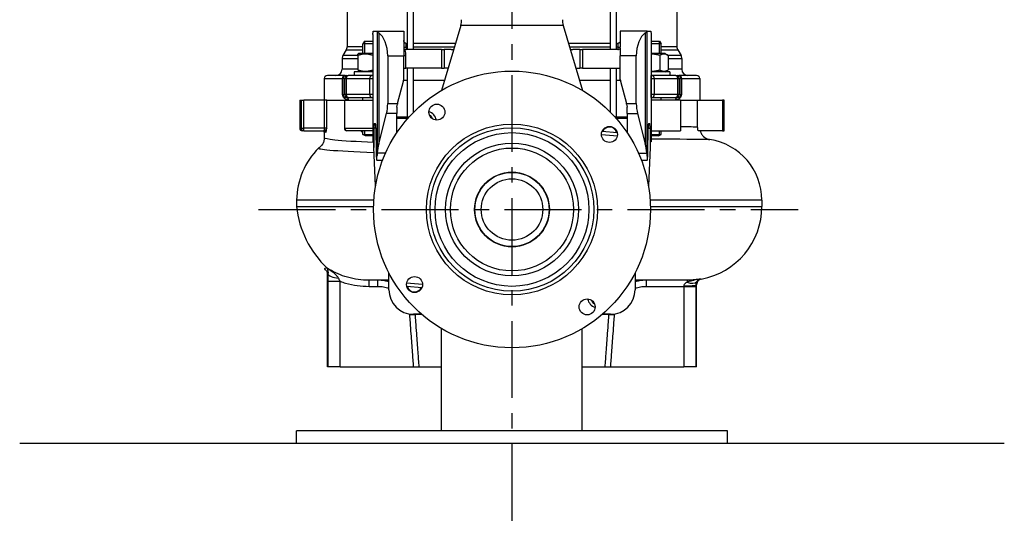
# Model space of a CAD drawing. Header units: millimetres. Extents: x 0 to 5940, y 0 to 4200.
# Tile 28 of 54: x 714 to 1514, y 2038 to 2456. Entities that reach past the tile are written whole.
import ezdxf

# ---------------------------------------------------------------- set-up
doc = ezdxf.new("R2010")
doc.units = ezdxf.units.MM
doc.header["$LTSCALE"] = 50
doc.linetypes.add('MITTE', pattern=[2, 1.25, -0.25, 0.25, -0.25])
for name, color, linetype in [('02-LINIE-035', 2, 'CONTINUOUS'), ('03-LINIE-050', 3, 'CONTINUOUS'), ('05-ACHSE', 1, 'MITTE')]:
    doc.layers.add(name, color=color, linetype=linetype)

msp = doc.modelspace()

# ---------------------------------------------------------------- linework, layer by layer
at = {"layer": '02-LINIE-035'}
for p, q in [((1028.82, 2431.76), (1028.82, 3036.11)), ((1033.82, 2431.76), (1033.82, 3035.1)), ((1193.82, 2433.76), (1193.82, 3002.66)), ((1198.82, 2431.76), (1198.82, 3001.64)), ((979.82, 2523.36), (979.82, 2434.03)), ((1247.82, 2523.36), (1247.82, 2434.03)), ((1033.82, 2431.76), (1033.82, 2488.26)), ((1193.82, 2431.76), (1193.82, 2488.26)), ((1072.29, 2451.5), (1056.41, 2398.51)), ((1155.36, 2451.5), (1072.29, 2451.5)), ((1155.36, 2451.5), (1171.24, 2398.51)), ((1000.82, 2444.08), (1000.82, 2359.28)), ((1000.95, 2446.76), (1004.07, 2446.76)), ((1004.07, 2446.76), (1025.82, 2446.76)), ((1004.17, 2446.58), (1004.17, 2345.57)), ((1005.5, 2445.38), (1005.5, 2355.26)), ((1025.82, 2446.76), (1025.82, 2433.76)), ((1201.82, 2446.76), (1201.82, 2433.76)), ((1223.58, 2446.76), (1201.82, 2446.76)), ((1222.15, 2445.38), (1222.15, 2355.26)), ((1223.48, 2446.58), (1223.48, 2345.57)), ((1223.58, 2446.76), (1226.7, 2446.76)), ((1226.82, 2444.08), (1226.82, 2359.28)), ((992.69, 2434.03), (979.82, 2434.03)), ((993.92, 2438.56), (992.69, 2436.56)), ((1000.82, 2436.56), (992.69, 2436.56)), ((992.69, 2428.56), (992.69, 2436.56)), ((993.89, 2438.53), (993.89, 2428.56)), ((993.92, 2438.56), (1000.82, 2438.56)), ((1025.82, 2433.76), (1027.82, 2433.76)), ((1025.82, 2433.01), (1025.82, 2431.76)), ((1027.82, 2433.76), (1027.82, 2436.81)), ((1028.82, 2433.76), (1027.82, 2433.76)), ((1027.82, 2433.76), (1027.82, 2431.76)), ((1028.82, 2436.76), (1028.32, 2436.76)), ((1067.88, 2436.76), (1033.82, 2436.76)), ((1066.98, 2433.76), (1033.82, 2433.76)), ((1193.82, 2436.76), (1159.77, 2436.76)), ((1193.82, 2433.76), (1160.67, 2433.76)), ((1199.32, 2436.76), (1198.82, 2436.76)), ((1199.82, 2433.76), (1198.82, 2433.76)), ((1199.82, 2436.81), (1199.82, 2433.76)), ((1199.82, 2433.76), (1201.82, 2433.76)), ((1199.82, 2433.76), (1199.82, 2431.76)), ((1201.82, 2433.01), (1201.82, 2426.76)), ((1226.82, 2438.56), (1233.73, 2438.56)), ((1234.96, 2436.56), (1226.82, 2436.56)), ((1233.73, 2438.56), (1234.96, 2436.56)), ((1233.76, 2428.56), (1233.76, 2438.53)), ((1234.96, 2428.56), (1234.96, 2436.56)), ((1247.82, 2434.03), (1234.96, 2434.03)), ((975.82, 2424.42), (988.69, 2424.42)), ((975.82, 2424.42), (975.82, 2415.76)), ((979.15, 2431.53), (976.49, 2426.92)), ((988.69, 2426.92), (976.49, 2426.92)), ((979.15, 2431.53), (992.69, 2431.53)), ((989.44, 2428.56), (988.69, 2428.13)), ((988.69, 2427.06), (988.69, 2428.13)), ((988.69, 2427.06), (988.69, 2415.27)), ((1000.82, 2428.56), (989.44, 2428.56)), ((1000.69, 2427.06), (1000.69, 2415.27)), ((1012.82, 2426.76), (1012.82, 2388.01)), ((1012.82, 2426.76), (1025.82, 2426.76)), ((1027.02, 2431.76), (1025.82, 2431.76)), ((1025.82, 2431.76), (1025.82, 2426.76)), ((1025.82, 2416.76), (1025.82, 2426.76)), ((1027.5, 2426.76), (1025.82, 2426.76)), ((1027.5, 2416.76), (1027.5, 2426.76)), ((1056.46, 2431.76), (1027.82, 2431.76)), ((1056.46, 2431.76), (1058.82, 2431.76)), ((1056.46, 2431.76), (1056.46, 2416.76)), ((1064.49, 2431.76), (1058.82, 2431.76)), ((1058.82, 2431.76), (1058.82, 2416.76)), ((1168.82, 2431.76), (1163.16, 2431.76)), ((1168.82, 2431.76), (1171.19, 2431.76)), ((1168.82, 2431.76), (1168.82, 2416.76)), ((1199.82, 2431.76), (1171.19, 2431.76)), ((1171.19, 2431.76), (1171.19, 2416.76)), ((1201.82, 2407.42), (1201.82, 2426.76)), ((1214.82, 2426.76), (1201.82, 2426.76)), ((1214.82, 2388.01), (1214.82, 2426.76)), ((1238.21, 2428.56), (1226.82, 2428.56)), ((1233.89, 2427.06), (1233.89, 2415.27)), ((1234.96, 2431.53), (1248.49, 2431.53)), ((1238.21, 2428.56), (1240.82, 2427.06)), ((1240.82, 2427.06), (1240.82, 2415.27)), ((1251.15, 2426.92), (1240.82, 2426.92)), ((1240.82, 2424.42), (1251.82, 2424.42)), ((1248.49, 2431.53), (1251.15, 2426.92)), ((1251.82, 2424.42), (1251.82, 2415.76)), ((1025.82, 2407.42), (1025.82, 2416.76)), ((1025.82, 2416.76), (1027.5, 2416.76)), ((1056.46, 2416.76), (1027.5, 2416.76)), ((1028.82, 2375.46), (1028.82, 2416.76)), ((1033.82, 2380.86), (1033.82, 2416.76)), ((1056.46, 2416.76), (1058.82, 2416.76)), ((1061.88, 2416.76), (1058.82, 2416.76)), ((1165.77, 2416.76), (1168.82, 2416.76)), ((1171.19, 2416.76), (1168.82, 2416.76)), ((1171.19, 2416.76), (1201.82, 2416.76)), ((1193.82, 2380.86), (1193.82, 2416.76)), ((1198.82, 2375.46), (1198.82, 2416.76)), ((961.32, 2408.26), (976.03, 2408.26)), ((961.32, 2408.26), (961.32, 2390.76)), ((978.29, 2410.76), (963.82, 2410.76)), ((988.69, 2415.76), (975.82, 2415.76)), ((976.03, 2395.26), (976.03, 2408.26)), ((976.51, 2408.26), (976.03, 2408.26)), ((976.51, 2408.26), (976.51, 2395.26)), ((978.11, 2408.26), (976.51, 2408.26)), ((978.11, 2395.26), (978.11, 2408.26)), ((978.11, 2408.26), (979.07, 2408.26)), ((978.29, 2410.76), (979.01, 2410.76)), ((979.01, 2410.76), (980.61, 2410.76)), ((979.07, 2408.26), (979.07, 2395.26)), ((979.07, 2408.26), (998.3, 2408.26)), ((980.97, 2410.76), (980.61, 2410.76)), ((999.92, 2410.76), (980.97, 2410.76)), ((1000.82, 2413.76), (985.69, 2413.76)), ((985.69, 2413.76), (985.69, 2410.76)), ((989.44, 2413.76), (988.69, 2414.19)), ((998.3, 2395.26), (998.3, 2408.26)), ((998.3, 2408.26), (1000.76, 2408.26)), ((1000.82, 2410.76), (999.92, 2410.76)), ((1000.76, 2408.26), (1000.76, 2395.26)), ((1000.82, 2408.26), (1000.76, 2408.26)), ((1241.96, 2413.76), (1226.82, 2413.76)), ((1227.73, 2410.76), (1226.82, 2410.76)), ((1226.89, 2408.26), (1226.82, 2408.26)), ((1226.89, 2395.26), (1226.89, 2408.26)), ((1226.89, 2408.26), (1229.35, 2408.26)), ((1246.68, 2410.76), (1227.73, 2410.76)), ((1229.35, 2408.26), (1229.35, 2395.26)), ((1229.35, 2408.26), (1248.58, 2408.26)), ((1238.21, 2413.76), (1240.82, 2415.27)), ((1251.82, 2415.76), (1240.82, 2415.76)), ((1241.96, 2413.76), (1241.96, 2410.76)), ((1247.04, 2410.76), (1246.68, 2410.76)), ((1247.04, 2410.76), (1248.64, 2410.76)), ((1248.58, 2395.26), (1248.58, 2408.26)), ((1248.58, 2408.26), (1249.54, 2408.26)), ((1248.64, 2410.76), (1249.36, 2410.76)), ((1263.82, 2410.76), (1249.36, 2410.76)), ((1249.54, 2408.26), (1249.54, 2395.26)), ((1251.14, 2408.26), (1249.54, 2408.26)), ((1251.14, 2395.26), (1251.14, 2408.26)), ((1251.62, 2408.26), (1251.14, 2408.26)), ((1251.62, 2408.26), (1266.32, 2408.26)), ((1251.62, 2408.26), (1251.62, 2395.26)), ((1266.32, 2408.26), (1266.32, 2390.76)), ((1020.8, 2388.01), (1025.65, 2406.13)), ((1028.82, 2406.76), (1025.78, 2406.76)), ((1058.88, 2406.76), (1033.82, 2406.76)), ((1193.82, 2406.76), (1168.77, 2406.76)), ((1201.87, 2406.76), (1198.82, 2406.76)), ((1202, 2406.13), (1206.85, 2388.01)), ((976.03, 2395.26), (976.51, 2395.26)), ((976.51, 2395.26), (978.11, 2395.26)), ((979.07, 2395.26), (978.11, 2395.26)), ((998.3, 2395.26), (979.07, 2395.26)), ((980.61, 2392.76), (979.31, 2392.76)), ((980.61, 2392.76), (980.97, 2392.76)), ((980.97, 2392.76), (999.92, 2392.76)), ((992.69, 2390.76), (992.69, 2392.76)), ((1000.76, 2395.26), (998.3, 2395.26)), ((999.92, 2392.76), (1000.82, 2392.76)), ((1000.76, 2395.26), (1000.82, 2395.26)), ((1226.82, 2395.26), (1226.89, 2395.26)), ((1226.82, 2392.76), (1227.73, 2392.76)), ((1229.35, 2395.26), (1226.89, 2395.26)), ((1227.73, 2392.76), (1246.68, 2392.76)), ((1248.58, 2395.26), (1229.35, 2395.26)), ((1234.96, 2390.76), (1234.96, 2392.76)), ((1246.68, 2392.76), (1247.04, 2392.76)), ((1248.33, 2392.76), (1247.04, 2392.76)), ((1249.54, 2395.26), (1248.58, 2395.26)), ((1249.54, 2395.26), (1251.14, 2395.26)), ((1251.14, 2395.26), (1251.62, 2395.26)), ((941.32, 2390.76), (942.58, 2390.76)), ((941.32, 2390.76), (941.32, 2367.76)), ((942.58, 2390.76), (944.56, 2390.76)), ((942.58, 2390.76), (942.58, 2367.76)), ((944.56, 2367.76), (944.56, 2390.76)), ((961.28, 2390.76), (944.56, 2390.76)), ((963.25, 2390.76), (961.28, 2390.76)), ((961.28, 2390.76), (961.28, 2367.76)), ((963.25, 2390.76), (977.64, 2390.76)), ((963.25, 2367.76), (963.25, 2390.76)), ((963.25, 2390.76), (977.64, 2390.76)), ((977.64, 2390.76), (978.07, 2390.76)), ((977.64, 2390.76), (977.64, 2367.76)), ((978.07, 2367.76), (978.07, 2390.76)), ((978.07, 2390.76), (1000.82, 2390.76)), ((1012.82, 2388.01), (1020.8, 2388.01)), ((1020.32, 2384.92), (1020.32, 2379.88)), ((1020.8, 2388.01), (1020.67, 2387.51)), ((1206.85, 2388.01), (1214.82, 2388.01)), ((1206.98, 2387.51), (1206.85, 2388.01)), ((1207.32, 2379.88), (1207.32, 2384.92)), ((1250.67, 2390.76), (1226.82, 2390.76)), ((1250.67, 2390.76), (1250.67, 2365.76)), ((1250.67, 2390.76), (1264.66, 2390.76)), ((1250.67, 2390.76), (1264.66, 2390.76)), ((1264.66, 2390.76), (1284.85, 2390.76)), ((1264.66, 2368.69), (1264.66, 2390.76)), ((1284.85, 2390.76), (1284.85, 2365.76)), ((1286.32, 2390.76), (1284.85, 2390.76)), ((1286.32, 2365.76), (1286.32, 2390.76)), ((1005.5, 2355.26), (1011.83, 2379.88)), ((1020.32, 2379.88), (1011.83, 2379.88)), ((1020.32, 2364.32), (1020.32, 2379.88)), ((1028.82, 2376.76), (1020.32, 2376.76)), ((1207.32, 2376.76), (1198.82, 2376.76)), ((1207.32, 2379.88), (1215.82, 2379.88)), ((1207.32, 2379.88), (1207.32, 2364.32)), ((1215.82, 2379.88), (1222.15, 2355.26)), ((1001.8, 2371.76), (1002.96, 2371.76)), ((1003.15, 2368.3), (1003.49, 2347.54)), ((1028.82, 2375.67), (1020.32, 2375.67)), ((1049.48, 2375.39), (1049.47, 2375.35)), ((1207.32, 2375.67), (1198.82, 2375.67)), ((1224.16, 2347.54), (1224.49, 2368.3)), ((1224.68, 2371.76), (1225.85, 2371.76)), ((941.32, 2367.76), (942.58, 2367.76)), ((942.58, 2367.76), (944.56, 2367.76)), ((944.56, 2365.76), (943.32, 2365.76)), ((944.56, 2365.76), (944.56, 2367.76)), ((961.28, 2367.76), (944.56, 2367.76)), ((944.56, 2365.76), (961.28, 2365.76)), ((961.28, 2367.76), (961.28, 2365.76)), ((963.25, 2367.76), (961.28, 2367.76)), ((961.28, 2365.76), (961.7, 2365.76)), ((961.32, 2364.76), (961.32, 2360.04)), ((962.69, 2364.76), (961.32, 2364.76)), ((977.64, 2367.76), (978.07, 2367.76)), ((978.07, 2367.76), (1000.82, 2367.76)), ((1000.82, 2365.76), (979.64, 2365.76)), ((992.69, 2364.76), (992.54, 2364.76)), ((992.69, 2362.79), (992.69, 2365.76)), ((992.69, 2362.79), (1000.82, 2362.79)), ((994.69, 2361.56), (992.69, 2362.79)), ((993.89, 2365.76), (993.89, 2362.05)), ((1000.82, 2361.56), (994.69, 2361.56)), ((1003.16, 2367.76), (1001.66, 2367.76)), ((1001.66, 2367.76), (1001.66, 2352.21)), ((1186.52, 2362.76), (1199.41, 2361.64)), ((1199.38, 2364.15), (1186.98, 2365.23)), ((1224.49, 2367.76), (1225.99, 2367.76)), ((1225.99, 2367.76), (1225.99, 2352.21)), ((1226.82, 2365.76), (1250.67, 2365.76)), ((1226.82, 2362.79), (1234.96, 2362.79)), ((1232.96, 2361.56), (1226.82, 2361.56)), ((1232.96, 2361.56), (1234.96, 2362.79)), ((1233.76, 2362.05), (1233.76, 2365.76)), ((1234.96, 2362.79), (1234.96, 2365.76)), ((1284.85, 2365.76), (1265.1, 2365.76)), ((1284.85, 2365.76), (1286.32, 2365.76)), ((1000.82, 2359.28), (1000.82, 2356.78)), ((1001.47, 2356.76), (1000.86, 2356.76)), ((1001.66, 2352.21), (1001.47, 2356.76)), ((1003, 2321.08), (1001.66, 2352.21)), ((1225.99, 2352.21), (1224.65, 2321.08)), ((1226.18, 2356.76), (1225.99, 2352.21)), ((1226.79, 2356.76), (1226.18, 2356.76)), ((1226.82, 2359.28), (1226.82, 2356.78)), ((1011.13, 2347.69), (1004.29, 2347.69)), ((1216.52, 2347.69), (1223.36, 2347.69)), ((1003.89, 2341.76), (1003.81, 2341.76)), ((1003.89, 2341.76), (1008.68, 2341.76)), ((1218.97, 2341.76), (1223.76, 2341.76)), ((1223.84, 2341.76), (1223.76, 2341.76)), ((1001.57, 2309.26), (938.82, 2309.26)), ((938.82, 2309.26), (938.82, 2304.26)), ((938.82, 2304.26), (1001.35, 2304.26)), ((1316.86, 2309.26), (1226.07, 2309.26)), ((1226.3, 2304.26), (1316.86, 2304.26)), ((1316.86, 2309.26), (1316.86, 2304.26)), ((963.82, 2173.76), (963.82, 2249.15)), ((1013.82, 2236.56), (1013.82, 2250.22)), ((1213.82, 2250.22), (1213.82, 2236.56)), ((964.21, 2243.38), (974.18, 2243.38)), ((964.21, 2243.38), (964.21, 2173.76)), ((974.18, 2173.76), (974.18, 2243.38)), ((1013.82, 2244.26), (997.71, 2244.26)), ((997.71, 2239.26), (997.71, 2244.26)), ((1004.75, 2239.26), (1004.75, 2244.26)), ((1041.13, 2240.76), (1028.24, 2241.89)), ((1256.09, 2244.26), (1213.82, 2244.26)), ((1222.9, 2244.26), (1222.9, 2239.26)), ((1256.09, 2244.26), (1256.09, 2242.56)), ((1263.82, 2173.76), (1263.82, 2240.44)), ((997.71, 2239.26), (1004.75, 2239.26)), ((1028.27, 2239.38), (1040.67, 2238.29)), ((1039.01, 2238.44), (1040.62, 2238.15)), ((1222.9, 2239.26), (1253.47, 2239.26)), ((1253.47, 2239.26), (1263.44, 2239.26)), ((1253.47, 2239.26), (1253.47, 2173.76)), ((1263.44, 2173.76), (1263.44, 2239.26)), ((1030.53, 2216.01), (1035.31, 2216.35)), ((1040.36, 2216.56), (1033.82, 2216.56)), ((1040.6, 2216.35), (1035.31, 2216.35)), ((1192.34, 2216.35), (1187.05, 2216.35)), ((1193.82, 2216.56), (1187.29, 2216.56)), ((1192.34, 2216.35), (1197.12, 2216.01)), ((1056.67, 2121.76), (1056.67, 2204.86)), ((1170.97, 2121.76), (1170.97, 2204.86)), ((964.21, 2173.76), (963.82, 2173.76)), ((974.18, 2173.76), (964.21, 2173.76)), ((974.18, 2173.76), (1033.62, 2173.76)), ((1033.62, 2173.76), (1038.41, 2173.76)), ((1038.41, 2173.76), (1056.67, 2173.76)), ((1170.97, 2173.76), (1189.24, 2173.76)), ((1189.24, 2173.76), (1194.03, 2173.76)), ((1194.03, 2173.76), (1253.47, 2173.76)), ((1263.44, 2173.76), (1253.47, 2173.76)), ((1263.82, 2173.76), (1263.44, 2173.76)), ((938.82, 2111.76), (938.82, 2121.76)), ((1288.82, 2121.76), (938.82, 2121.76)), ((1288.82, 2111.76), (1288.82, 2121.76))]:
    msp.add_line(p, q, dxfattribs=at)
for centre, radius in [((1113.82, 2301.76), 112.5), ((1052.76, 2380.95), 6.5), ((1113.82, 2301.76), 69.5), ((1113.82, 2301.76), 66.5), ((1193.02, 2362.83), 6.5), ((1113.82, 2301.76), 62.5), ((1113.82, 2301.76), 54), ((1113.82, 2301.76), 50), ((1113.82, 2301.76), 30.4), ((1113.82, 2301.76), 30.15), ((1113.82, 2301.76), 25), ((1034.63, 2240.7), 6.5), ((1174.89, 2222.57), 6.5)]:
    msp.add_circle(centre, radius, dxfattribs=at)
for centre, radius, start, end in [((1060.8, 2454.94), 12, 343.31337, 5.61894), ((1166.85, 2454.94), 12, 174.38106, 196.68663), ((974.82, 2434.03), 5, 330, 0), ((1027.82, 2433.76), 2, 201.49576, 270), ((1028.32, 2439.26), 2.5, 258.46304, 270), ((1199.32, 2439.26), 2.5, 270, 281.53696), ((1199.82, 2433.76), 2, 270, 338.50424), ((1252.82, 2434.03), 5, 180, 210), ((980.82, 2424.42), 5, 150, 180), ((1246.82, 2424.42), 5, 0, 30), ((963.82, 2408.26), 2.5, 90, 180), ((970.82, 2415.76), 5, 270, 0), ((1256.82, 2415.76), 5, 180, 270), ((1263.82, 2408.26), 2.5, 0, 90), ((1020.82, 2407.42), 5, 345, 0), ((1206.82, 2407.42), 5, 180, 195), ((1043.11, 2372.47), 9.5, 12.09115, 70.54468), ((1043.11, 2372.47), 7, 24.05832, 58.57752), ((1052.76, 2380.95), 6, 211.71659, 230.91925), ((1193.02, 2362.83), 6, 13.16797, 156.83203), ((943.32, 2367.76), 2, 180, 270), ((960.32, 2364.76), 1, 0, 90), ((979.64, 2367.76), 2, 180, 270), ((1266.86, 2309.26), 50, 0, 81.24505), ((999.75, 2308.59), 60.93, 134.84411, 179.36613), ((1018.65, 2312.5), 80.24, 185.89159, 226.63234), ((1256.86, 2304.26), 60, 280.29496, 0), ((1033.82, 2236.56), 20, 180, 270), ((1034.63, 2240.7), 6, 193.16797, 335.85146), ((1193.82, 2236.56), 20, 270, 0), ((1184.54, 2231.05), 9.5, 192.09115, 250.54468), ((1184.54, 2231.05), 7, 204.05832, 238.57752), ((1174.89, 2222.57), 6, 31.71659, 50.91925)]:
    msp.add_arc(centre, radius, start, end, dxfattribs=at)
for centre, major_axis, ratio, start_param, end_param in [((1004.07, 2426.76), (0, -20), 0.034921, 3.008182, 3.141593), ((1001.28, 2426.76), (0, -20), 0.57735, 1.570796, 2.767352), ((1226.37, 2426.76), (0, 20), 0.57735, 0.374241, 1.570796), ((1223.58, 2426.76), (0, 20), 0.034921, 0, 0.133411), ((1388.37, 2426.76), (-381.62, 0), 0.052408, 5.96446, 5.965625), ((839.28, 2426.76), (381.62, 0), 0.052408, 0.31756, 0.318726), ((978.29, 2408.26), (0, 2.5), 0.903572, 0, 1.570796), ((979.01, 2408.26), (0, 2.5), 0.999391, 0, 1.570796), ((980.61, 2408.26), (0, 2.5), 0.999391, 0, 1.570796), ((980.97, 2408.26), (0, 2.5), 0.759194, 0, 1.570796), ((999.92, 2408.26), (0, 2.5), 0.650865, 0, 1.570796), ((1000.85, 2408.26), (0, 2.5), 0.034899, 0.262201, 1.570796), ((1226.8, 2408.26), (0, 2.5), 0.034899, 4.712389, 6.020985), ((1227.73, 2408.26), (0, 2.5), 0.650865, 4.712389, 6.283185), ((1246.68, 2408.26), (0, 2.5), 0.759194, 4.712389, 6.283185), ((1247.04, 2408.26), (0, 2.5), 0.999391, 4.712389, 6.283185), ((1248.64, 2408.26), (0, 2.5), 0.999391, 4.712389, 6.283185), ((1249.36, 2408.26), (0, 2.5), 0.903572, 4.712389, 6.283185), ((979.01, 2395.26), (0, 2.5), 0.999391, 1.570796, 1.921566), ((974.78, 2393.72), (1.86, 0.73), 0.603842, 5.704409, 6.242057), ((980.61, 2395.26), (0, -2.5), 0.999391, 4.712389, 6.283185), ((980.97, 2395.26), (0, -2.5), 0.759194, 4.712389, 6.283185), ((979.31, 2390.76), (0, 2), 0.870616, 4.712389, 6.283185), ((999.92, 2395.26), (0, -2.5), 0.650865, 4.712389, 6.283185), ((1000.85, 2395.26), (0, -2.5), 0.034899, 4.712389, 6.020985), ((1226.8, 2395.26), (0, -2.5), 0.034899, 0.262201, 1.570796), ((1227.73, 2395.26), (0, -2.5), 0.650865, 0, 1.570796), ((1248.33, 2390.76), (0, 2), 0.870616, 0, 1.570796), ((1246.68, 2395.26), (0, -2.5), 0.759194, 0, 1.570796), ((1247.04, 2395.26), (0, -2.5), 0.999391, 0, 1.570796), ((1252.87, 2393.72), (-1.86, 0.73), 0.603842, 0.041128, 0.578776), ((1248.64, 2395.26), (0, -2.5), 0.999391, 1.220026, 1.570796), ((1001.28, 2388.01), (0, -20), 0.57735, 1.151917, 1.570796), ((1226.37, 2388.01), (0, 20), 0.57735, 1.570796, 1.989675), ((1001.8, 2367.76), (0, 4), 0.034921, 0, 1.570796), ((1002.96, 2365.76), (0, 6), 0.034921, 5.148721, 6.283185), ((1224.68, 2365.76), (0, -6), 0.034921, 3.141593, 4.276057), ((1225.85, 2367.76), (0, -4), 0.034921, 1.570796, 3.141593), ((944.56, 2367.76), (0, -2), 0.992746, 4.712389, 6.283185), ((961.7, 2364.76), (0, 1), 0.991022, 4.712389, 6.283185), ((979.64, 2367.76), (0, -2), 0.786996, 4.712389, 6.283185), ((991.75, 2364.76), (0, 1), 0.795296, 4.712389, 6.283185), ((1000.86, 2381.76), (0, 25), 0.034921, 3.101582, 3.141593), ((1014.16, 2344.03), (0, -22.46), 0.445229, 4.18879, 4.548612), ((1213.49, 2344.03), (0, -22.46), 0.445229, 1.734573, 2.094395), ((1226.79, 2381.76), (0, -25), 0.034921, 0, 0.040011), ((1003.81, 2351.76), (0, -10), 0.034921, 5.148721, 6.283185), ((1003.89, 2351.76), (0, -10), 0.034921, 0, 0.903341), ((1223.76, 2351.76), (0, 10), 0.034921, 2.238252, 3.141593), ((1223.84, 2351.76), (0, 10), 0.034921, 3.141593, 4.276057), ((974.27, 2249.56), (-10, 0.32), 0.366619, 0.085848, 1.43757), ((1253.46, 2240.3), (10, 0.05), 0.069149, 4.712045, 6.211266), ((1256.09, 2249.15), (8.33, -5.53), 0.590043, 5.085286, 6.196588)]:
    msp.add_ellipse(centre, major_axis=major_axis, ratio=ratio, start_param=start_param, end_param=end_param, dxfattribs=at)
for points, knots in [([(1000.82, 2444.08), (1000.82, 2444.12), (1000.82, 2444.16), (1000.83, 2444.26), (1000.83, 2444.34), (1000.83, 2444.58), (1000.84, 2444.77), (1000.87, 2445.43), (1000.9, 2446.09), (1000.95, 2446.76)], [0, 0, 0, 0, 0.011385, 0.011385, 0.0342178, 0.0342178, 0.1007831, 0.1007831, 0.3328413, 0.3328413, 0.3328413, 0.3328413]), ([(1004.17, 2446.58), (1004.21, 2446.42), (1004.48, 2446.14), (1005.12, 2445.64), (1005.3, 2445.51), (1005.5, 2445.38)], [4.646909, 4.646909, 4.646909, 4.646909, 5.0088385, 5.0088385, 5.1289722, 5.1289722, 5.1289722, 5.1289722]), ([(1222.15, 2445.38), (1222.35, 2445.51), (1222.53, 2445.64), (1223.17, 2446.14), (1223.44, 2446.42), (1223.48, 2446.58)], [4.1434367, 4.1434367, 4.1434367, 4.1434367, 4.2635705, 4.2635705, 4.6254999, 4.6254999, 4.6254999, 4.6254999]), ([(1226.7, 2446.76), (1226.74, 2446.28), (1226.76, 2445.8), (1226.8, 2445.09), (1226.81, 2444.83), (1226.82, 2444.52), (1226.82, 2444.42), (1226.82, 2444.27), (1226.82, 2444.23), (1226.82, 2444.15), (1226.82, 2444.12), (1226.82, 2444.08)], [0.1228591, 0.1228591, 0.1228591, 0.1228591, 0.4788333, 0.4788333, 0.7109203, 0.7109203, 0.8029238, 0.8029238, 0.8376478, 0.8376478, 0.865706, 0.865706, 0.865706, 0.865706]), ([(1027.82, 2436.81), (1027.57, 2436.86), (1027.31, 2436.96), (1026.86, 2437.22), (1026.66, 2437.38), (1026.28, 2437.78), (1026.1, 2438.07), (1025.88, 2438.66), (1025.82, 2438.97), (1025.82, 2439.26)], [1.0055842, 1.0055842, 1.0055842, 1.0055842, 1.0837689, 1.0837689, 1.1619536, 1.1619536, 1.2773425, 1.2773425, 1.3927314, 1.3927314, 1.3927314, 1.3927314]), ([(1201.82, 2439.26), (1201.82, 2438.97), (1201.77, 2438.66), (1201.54, 2438.07), (1201.37, 2437.78), (1200.99, 2437.38), (1200.79, 2437.22), (1200.34, 2436.96), (1200.08, 2436.86), (1199.82, 2436.81)], [0, 0, 0, 0, 0.1153889, 0.1153889, 0.2307778, 0.2307778, 0.3089625, 0.3089625, 0.3871472, 0.3871472, 0.3871472, 0.3871472]), ([(1027.5, 2426.76), (1027.5, 2427.06), (1027.5, 2427.35), (1027.48, 2428.12), (1027.46, 2428.6), (1027.38, 2429.82), (1027.3, 2430.58), (1027.09, 2431.47), (1027.06, 2431.62), (1027.02, 2431.76)], [-2.8489278, -2.8489278, -2.8489278, -2.8489278, -2.7601987, -2.7601987, -2.6182321, -2.6182321, -2.3910856, -2.3910856, -2.3459327, -2.3459327, -2.3459327, -2.3459327]), ([(976.58, 2393.72), (976.39, 2394.21), (976.21, 2394.73), (976.03, 2395.25), (976.03, 2395.25), (976.03, 2395.26), (976.03, 2395.26)], [0, 0, 0, 0, 0.99332, 0.99332, 0.99332, 1, 1, 1, 1]), ([(976.03, 2395.26), (976.03, 2395.26), (976.03, 2395.26), (976.04, 2395.26), (976.33, 2394.97), (976.53, 2394.69), (976.66, 2394.4)], [0, 0, 0, 0, 0.00645, 0.00645, 0.00645, 1, 1, 1, 1]), ([(981.06, 2390.76), (980.21, 2390.76), (979.4, 2390.96), (978.63, 2391.39), (978.25, 2391.6), (977.88, 2391.88), (977.52, 2392.25), (977.17, 2392.61), (976.84, 2393.06), (976.58, 2393.72)], [0, 0, 0, 0, 0.5, 0.5, 0.5, 0.75, 0.75, 0.75, 1, 1, 1, 1]), ([(976.66, 2394.4), (976.83, 2394), (977.02, 2393.78), (977.22, 2393.59), (977.24, 2393.57), (977.25, 2393.56), (977.26, 2393.55), (977.46, 2393.36), (977.67, 2393.22), (977.88, 2393.11), (977.89, 2393.1), (977.91, 2393.1), (977.92, 2393.09), (978.36, 2392.87), (978.83, 2392.76), (979.31, 2392.76)], [0, 0, 0, 0, 0.234382, 0.234382, 0.234382, 0.25, 0.25, 0.25, 0.486601, 0.486601, 0.486601, 0.5, 0.5, 0.5, 1, 1, 1, 1]), ([(1251.07, 2393.72), (1250.81, 2393.06), (1250.48, 2392.62), (1250.13, 2392.26), (1249.78, 2391.89), (1249.41, 2391.62), (1249.03, 2391.4), (1248.26, 2390.97), (1247.44, 2390.76), (1246.59, 2390.76)], [0, 0, 0, 0, 0.25, 0.25, 0.25, 0.5, 0.5, 0.5, 1, 1, 1, 1]), ([(1248.33, 2392.76), (1248.82, 2392.76), (1249.29, 2392.87), (1249.73, 2393.09), (1249.75, 2393.1), (1249.76, 2393.11), (1249.78, 2393.11), (1249.99, 2393.22), (1250.19, 2393.36), (1250.39, 2393.55), (1250.4, 2393.56), (1250.42, 2393.58), (1250.43, 2393.59), (1250.63, 2393.78), (1250.82, 2394), (1250.99, 2394.4)], [0, 0, 0, 0, 0.5, 0.5, 0.5, 0.515316, 0.515316, 0.515316, 0.75, 0.75, 0.75, 0.766696, 0.766696, 0.766696, 1, 1, 1, 1]), ([(1250.99, 2394.4), (1251.12, 2394.69), (1251.32, 2394.97), (1251.61, 2395.26), (1251.62, 2395.26), (1251.62, 2395.26), (1251.62, 2395.26)], [0, 0, 0, 0, 0.99355, 0.99355, 0.99355, 1, 1, 1, 1]), ([(1251.62, 2395.26), (1251.62, 2395.26), (1251.62, 2395.25), (1251.62, 2395.25), (1251.44, 2394.73), (1251.26, 2394.21), (1251.07, 2393.72)], [0, 0, 0, 0, 0.00668, 0.00668, 0.00668, 1, 1, 1, 1]), ([(961.32, 2360.04), (961.32, 2359), (961.15, 2357.96), (960.57, 2356.15), (960.18, 2355.38), (959.38, 2354.13), (958.97, 2353.64), (958.22, 2352.87), (957.88, 2352.58), (957.28, 2352.11), (957.02, 2351.93), (956.78, 2351.79)], [18.0833689, 18.0833689, 18.0833689, 18.0833689, 18.2450947, 18.2450947, 18.4068205, 18.4068205, 18.5685463, 18.5685463, 18.7302722, 18.7302722, 18.891998, 18.891998, 18.891998, 18.891998]), ([(1001.48, 2356.16), (987.47, 2356.81), (976.59, 2357.54), (964.24, 2358.87), (961.4, 2359.47), (961.37, 2360.04)], [6.083344, 6.083344, 6.083344, 6.083344, 12.672086, 12.672086, 18.083369, 18.083369, 18.083369, 18.083369]), ([(963.25, 2367.76), (963.16, 2367.41), (962.86, 2367.06), (962.39, 2366.46), (962.21, 2366.21), (961.97, 2365.93), (961.89, 2365.85), (961.78, 2365.78), (961.74, 2365.76), (961.7, 2365.76)], [-0.0007734, -0.0007734, -0.0007734, -0.0007734, 0.1813833, 0.1813833, 0.345581, 0.345581, 0.4482045, 0.4482045, 0.5123442, 0.5123442, 0.5123442, 0.5123442]), ([(962.69, 2364.76), (962.72, 2364.76), (962.75, 2364.78), (962.83, 2364.89), (962.87, 2365.01), (962.98, 2365.44), (963.05, 2365.81), (963.16, 2366.7), (963.21, 2367.24), (963.25, 2367.76)], [-0.5123442, -0.5123442, -0.5123442, -0.5123442, -0.4482045, -0.4482045, -0.345581, -0.345581, -0.1813833, -0.1813833, 0.0007734, 0.0007734, 0.0007734, 0.0007734]), ([(991.11, 2365.76), (991.25, 2365.54), (991.41, 2365.34), (991.76, 2365.01), (991.95, 2364.89), (992.28, 2364.78), (992.41, 2364.76), (992.54, 2364.76)], [-0.266037, -0.266037, -0.266037, -0.266037, -0.1667632, -0.1667632, -0.0641397, -0.0641397, 0, 0, 0, 0]), ([(1266.7, 2365.76), (1266.99, 2364.72), (1267.42, 2363.84), (1268.43, 2362.24), (1269.01, 2361.61), (1270.18, 2360.52), (1270.73, 2360.16), (1271.71, 2359.58), (1272.1, 2359.41), (1272.81, 2359.11), (1273.09, 2359.02), (1273.63, 2358.85), (1273.84, 2358.8), (1274.17, 2358.73), (1274.28, 2358.71), (1274.41, 2358.69), (1274.44, 2358.68), (1274.47, 2358.68)], [11.7303549, 11.7303549, 11.7303549, 11.7303549, 11.7906929, 11.7906929, 11.8662867, 11.8662867, 11.9666316, 11.9666316, 12.0838875, 12.0838875, 12.2251941, 12.2251941, 12.4213358, 12.4213358, 12.6174775, 12.6174775, 12.7110632, 12.7110632, 12.7110632, 12.7110632]), ([(1226.82, 2359.18), (1232.91, 2359.17), (1238.53, 2359.16), (1243.58, 2359.14), (1262.04, 2359.07), (1272.82, 2358.93), (1274.47, 2358.68)], [-24.573494, -24.573494, -24.573494, -24.573494, -22.022764, -22.022764, -22.022764, -12.711063, -12.711063, -12.711063, -12.711063]), ([(956.82, 2351.79), (955.99, 2351.25), (959.01, 2350.68), (965.72, 2350.1), (973.35, 2349.45), (985.81, 2348.79), (1001.83, 2348.22)], [-18.891998, -18.891998, -18.891998, -18.891998, -12.672086, -12.672086, -12.672086, -5.592495, -5.592495, -5.592495, -5.592495]), ([(1004.17, 2345.57), (1004.18, 2346.12), (1004.22, 2346.72), (1004.28, 2347.47), (1004.28, 2347.58), (1004.29, 2347.69)], [1.80402, 1.80402, 1.80402, 1.80402, 2.0073751, 2.0073751, 2.0435252, 2.0435252, 2.0435252, 2.0435252]), ([(1223.36, 2347.69), (1223.36, 2347.58), (1223.37, 2347.47), (1223.43, 2346.72), (1223.47, 2346.12), (1223.48, 2345.57)], [2.8584932, 2.8584932, 2.8584932, 2.8584932, 2.8946433, 2.8946433, 3.0979984, 3.0979984, 3.0979984, 3.0979984]), ([(963.54, 2254.16), (961.97, 2253.86), (961.29, 2253.56), (961.54, 2253.23), (961.59, 2253.19), (961.66, 2253.15)], [27.205644, 27.205644, 27.205644, 27.205644, 30.104658, 30.104658, 30.507706, 30.507706, 30.507706, 30.507706]), ([(961.65, 2253.15), (961.76, 2253.09), (961.87, 2253.01), (962.15, 2252.79), (962.31, 2252.66), (962.67, 2252.29), (962.87, 2252.06), (963.26, 2251.45), (963.45, 2251.07), (963.74, 2250.18), (963.82, 2249.67), (963.82, 2249.15)], [-30.5077063, -30.5077063, -30.5077063, -30.5077063, -30.3459786, -30.3459786, -30.1842509, -30.1842509, -30.0225232, -30.0225232, -29.8607955, -29.8607955, -29.6990678, -29.6990678, -29.6990678, -29.6990678]), ([(997.71, 2244.26), (991.79, 2244.26), (985.78, 2245.08), (974.89, 2248.19), (969.97, 2250.3), (964.74, 2253.41), (964.14, 2253.78), (963.54, 2254.16)], [0, 0, 0, 0, 1.913983, 1.913983, 3.639264, 3.639264, 3.866946, 3.866946, 3.866946, 3.866946]), ([(972.83, 2245.97), (972.67, 2246.28), (972.45, 2246.61), (971.8, 2247.46), (971.3, 2248), (969.82, 2249.41), (968.74, 2250.31), (966.31, 2252.19), (964.93, 2253.19), (963.54, 2254.16)], [-1.896228, -1.896228, -1.896228, -1.896228, -1.658971, -1.658971, -1.27936, -1.27936, -0.671982, -0.671982, 0.001828, 0.001828, 0.001828, 0.001828]), ([(963.54, 2254.16), (963.73, 2253.81), (963.89, 2253.39), (964.14, 2252.46), (964.24, 2251.96), (964.33, 2251.06), (964.35, 2250.69), (964.34, 2250.06), (964.33, 2249.81), (964.3, 2249.56)], [-0.001828, -0.001828, -0.001828, -0.001828, 0.671982, 0.671982, 1.27936, 1.27936, 1.658971, 1.658971, 1.896228, 1.896228, 1.896228, 1.896228]), ([(964.3, 2249.56), (964.28, 2248.87), (964.26, 2248.15), (964.23, 2246.77), (964.22, 2246.1), (964.21, 2245.01), (964.21, 2244.59), (964.21, 2243.91), (964.21, 2243.64), (964.21, 2243.38)], [0, 0, 0, 0, 0.2232634, 0.2232634, 0.4245148, 0.4245148, 0.550297, 0.550297, 0.6289109, 0.6289109, 0.6289109, 0.6289109]), ([(974.18, 2243.38), (974.13, 2243.49), (974.07, 2243.6), (973.92, 2243.88), (973.83, 2244.05), (973.59, 2244.51), (973.45, 2244.79), (973.14, 2245.37), (972.98, 2245.67), (972.83, 2245.97)], [-0.6289109, -0.6289109, -0.6289109, -0.6289109, -0.550297, -0.550297, -0.4245148, -0.4245148, -0.2232634, -0.2232634, 0, 0, 0, 0]), ([(974.18, 2243.38), (975.66, 2242.84), (977.16, 2242.36), (984.86, 2240.15), (991.33, 2239.26), (997.71, 2239.26)], [-2.384075, -2.384075, -2.384075, -2.384075, -1.913983, -1.913983, 0, 0, 0, 0]), ([(1013.82, 2242.91), (1012.7, 2243.25), (1011.55, 2243.53), (1008.53, 2244.09), (1006.63, 2244.26), (1004.75, 2244.26)], [3.0248195, 3.0248195, 3.0248195, 3.0248195, 3.3197041, 3.3197041, 3.7939476, 3.7939476, 3.7939476, 3.7939476]), ([(1222.9, 2244.26), (1221.02, 2244.26), (1219.12, 2244.09), (1216.1, 2243.53), (1214.95, 2243.25), (1213.83, 2242.91)], [0, 0, 0, 0, 0.4742434, 0.4742434, 0.7691281, 0.7691281, 0.7691281, 0.7691281]), ([(1256.09, 2242.56), (1255.9, 2242.46), (1255.72, 2242.36), (1255.26, 2242.1), (1254.99, 2241.92), (1254.37, 2241.44), (1254.06, 2241.12), (1253.59, 2240.41), (1253.46, 2240.01), (1253.46, 2239.61)], [0, 0, 0, 0, 0.126714, 0.126714, 0.329456, 0.329456, 0.653844, 0.653844, 1.013712, 1.013712, 1.013712, 1.013712]), ([(1265.98, 2245.07), (1265.35, 2244.96), (1264.71, 2244.85), (1263.35, 2244.59), (1262.63, 2244.44), (1261.49, 2244.19), (1261.06, 2244.1), (1260.42, 2243.94), (1260.21, 2243.89), (1259.67, 2243.75), (1259.34, 2243.67), (1258.51, 2243.43), (1258.01, 2243.28), (1257.02, 2242.95), (1256.53, 2242.76), (1256.09, 2242.56)], [-1.514235, -1.514235, -1.514235, -1.514235, -1.249244, -1.249244, -0.946397, -0.946397, -0.757117, -0.757117, -0.662478, -0.662478, -0.511054, -0.511054, -0.268777, -0.268777, 0, 0, 0, 0]), ([(1263.44, 2240.3), (1263.43, 2240.7), (1263.47, 2241.1), (1263.59, 2241.8), (1263.67, 2242.12), (1263.83, 2242.59), (1263.9, 2242.77), (1264.02, 2243.03), (1264.06, 2243.13), (1264.11, 2243.22)], [-1.013712, -1.013712, -1.013712, -1.013712, -0.653844, -0.653844, -0.329456, -0.329456, -0.126714, -0.126714, 0, 0, 0, 0]), ([(1263.44, 2240.3), (1263.63, 2240.33), (1263.75, 2240.37), (1263.82, 2240.41), (1263.82, 2240.43), (1263.82, 2240.44)], [-31.008417, -31.008417, -31.008417, -31.008417, -30.193934, -30.193934, -29.898043, -29.898043, -29.898043, -29.898043]), ([(1263.44, 2239.26), (1263.44, 2239.3), (1263.44, 2239.35), (1263.44, 2239.46), (1263.44, 2239.53), (1263.44, 2239.71), (1263.44, 2239.82), (1263.44, 2240.05), (1263.44, 2240.18), (1263.44, 2240.3)], [0, 0, 0, 0, 0.0129733, 0.0129733, 0.0337306, 0.0337306, 0.0669424, 0.0669424, 0.1037866, 0.1037866, 0.1037866, 0.1037866]), ([(1267.59, 2245.23), (1267.57, 2245.22), (1267.54, 2245.22), (1267.42, 2245.19), (1267.34, 2245.17), (1267.07, 2245.09), (1266.9, 2245.03), (1266.48, 2244.83), (1266.33, 2244.75), (1265.87, 2244.46), (1265.52, 2244.23), (1264.8, 2243.44), (1264.46, 2242.97), (1263.99, 2241.82), (1263.84, 2241.19), (1263.83, 2240.51), (1263.82, 2240.48), (1263.82, 2240.44)], [-30.932482, -30.932482, -30.932482, -30.932482, -30.725595, -30.725595, -30.518707, -30.518707, -30.311819, -30.311819, -30.215669, -30.215669, -30.080157, -30.080157, -29.981627, -29.981627, -29.902532, -29.902532, -29.898043, -29.898043, -29.898043, -29.898043]), ([(1264.11, 2243.22), (1264.21, 2243.42), (1264.31, 2243.6), (1264.52, 2243.91), (1264.62, 2244.04), (1264.78, 2244.24), (1264.85, 2244.31), (1264.95, 2244.42), (1264.99, 2244.46), (1265.11, 2244.57), (1265.19, 2244.64), (1265.4, 2244.8), (1265.52, 2244.88), (1265.76, 2245), (1265.87, 2245.04), (1265.98, 2245.07)], [0, 0, 0, 0, 0.268777, 0.268777, 0.511054, 0.511054, 0.662478, 0.662478, 0.757117, 0.757117, 0.946397, 0.946397, 1.249244, 1.249244, 1.514235, 1.514235, 1.514235, 1.514235]), ([(1004.75, 2239.26), (1006.33, 2239.26), (1007.92, 2239.12), (1010.97, 2238.56), (1012.42, 2238.17), (1013.82, 2237.65)], [-3.7939476, -3.7939476, -3.7939476, -3.7939476, -3.3197041, -3.3197041, -2.8735012, -2.8735012, -2.8735012, -2.8735012]), ([(1213.83, 2237.65), (1215.23, 2238.17), (1216.68, 2238.56), (1219.73, 2239.12), (1221.32, 2239.26), (1222.9, 2239.26)], [-0.9204464, -0.9204464, -0.9204464, -0.9204464, -0.4742434, -0.4742434, 0, 0, 0, 0]), ([(1253.46, 2239.61), (1253.47, 2239.57), (1253.47, 2239.53), (1253.47, 2239.45), (1253.47, 2239.41), (1253.47, 2239.35), (1253.47, 2239.33), (1253.47, 2239.29), (1253.47, 2239.28), (1253.47, 2239.26)], [-0.1037866, -0.1037866, -0.1037866, -0.1037866, -0.0669424, -0.0669424, -0.0337306, -0.0337306, -0.0129733, -0.0129733, 0, 0, 0, 0]), ([(1030.53, 2216.01), (1030.67, 2214.04), (1030.82, 2212.07), (1031.19, 2206.95), (1031.42, 2203.8), (1032.02, 2195.61), (1032.39, 2190.57), (1033.04, 2181.61), (1033.33, 2177.69), (1033.62, 2173.76)], [0, 0, 0, 0, 0.592126, 0.592126, 1.539528, 1.539528, 3.055372, 3.055372, 4.23567, 4.23567, 4.23567, 4.23567]), ([(1038.41, 2173.76), (1038.11, 2177.8), (1037.82, 2181.84), (1037.16, 2190.92), (1036.79, 2195.96), (1036.19, 2204.15), (1035.96, 2207.3), (1035.59, 2212.42), (1035.45, 2214.39), (1035.31, 2216.35)], [-4.270642, -4.270642, -4.270642, -4.270642, -3.055372, -3.055372, -1.539528, -1.539528, -0.592126, -0.592126, 0, 0, 0, 0]), ([(1192.34, 2216.35), (1192.2, 2214.39), (1192.06, 2212.42), (1191.68, 2207.3), (1191.46, 2204.15), (1190.86, 2195.96), (1190.49, 2190.92), (1189.83, 2181.84), (1189.54, 2177.8), (1189.24, 2173.76)], [-4.73701, -4.73701, -4.73701, -4.73701, -4.144884, -4.144884, -3.197482, -3.197482, -1.681639, -1.681639, -0.466368, -0.466368, -0.466368, -0.466368]), ([(1194.03, 2173.76), (1194.32, 2177.69), (1194.61, 2181.61), (1195.26, 2190.57), (1195.63, 2195.61), (1196.23, 2203.8), (1196.46, 2206.95), (1196.83, 2212.07), (1196.98, 2214.04), (1197.12, 2216.01)], [0.50134, 0.50134, 0.50134, 0.50134, 1.681639, 1.681639, 3.197482, 3.197482, 4.144884, 4.144884, 4.73701, 4.73701, 4.73701, 4.73701])]:
    msp.add_open_spline(points, degree=3, knots=knots, dxfattribs=at)
for points in [[(1025.82, 2433.76), (1025.82, 2433.52), (1025.87, 2433.27), (1025.96, 2433.03)], [(1201.69, 2433.03), (1201.78, 2433.27), (1201.82, 2433.52), (1201.82, 2433.76)], [(1064.49, 2431.76), (1065.11, 2431.76), (1065.75, 2431.8), (1066.41, 2431.85)], [(1161.24, 2431.85), (1161.9, 2431.8), (1162.54, 2431.76), (1163.16, 2431.76)], [(1020.32, 2384.92), (1020.32, 2385.76), (1020.43, 2386.64), (1020.67, 2387.51)], [(1206.98, 2387.51), (1207.22, 2386.64), (1207.32, 2385.76), (1207.32, 2384.92)], [(1264.66, 2368.69), (1262.35, 2368.83), (1257.6, 2368.93), (1250.69, 2369.01)], [(1265.1, 2365.76), (1264.81, 2366.71), (1264.66, 2367.69), (1264.66, 2368.69)], [(1087.71, 2316.83), (1087.83, 2317.21), (1087.96, 2317.58), (1088.09, 2317.95)], [(1088.09, 2285.57), (1087.96, 2285.94), (1087.84, 2286.31), (1087.71, 2286.69)], [(963.83, 2249.15), (963.83, 2249.29), (963.99, 2249.42), (964.3, 2249.56)], [(1265.98, 2245.07), (1262.7, 2244.53), (1259.38, 2244.26), (1256.09, 2244.26)], [(1267.58, 2245.23), (1267.28, 2245.17), (1266.74, 2245.12), (1265.98, 2245.07)], [(1030.45, 2216.85), (1030.48, 2216.57), (1030.51, 2216.29), (1030.53, 2216.01)], [(1035.31, 2216.35), (1035.3, 2216.42), (1035.3, 2216.49), (1035.29, 2216.56)], [(1192.36, 2216.56), (1192.35, 2216.49), (1192.35, 2216.42), (1192.34, 2216.35)], [(1197.12, 2216.01), (1197.14, 2216.29), (1197.17, 2216.57), (1197.2, 2216.85)]]:
    msp.add_open_spline(points, degree=3, dxfattribs=at)
for points, weights in [([(1000.69, 2427.06), (994.69, 2429.06), (988.69, 2427.06)], [1, 1.15470053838, 1]), ([(1000.82, 2427.1), (1000.76, 2427.08), (1000.69, 2427.06)], [1.00304384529, 1.00153719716, 1]), ([(1233.89, 2427.06), (1230.1, 2428.15), (1226.82, 2428.13)], [1, 1.07899909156, 1.07731512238]), ([(1240.82, 2427.06), (1237.35, 2429.06), (1233.89, 2427.06)], [1, 1.15470053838, 1]), ([(988.69, 2415.27), (994.69, 2413.27), (1000.69, 2415.27)], [1, 1.15470053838, 1]), ([(1000.69, 2415.27), (1000.76, 2415.24), (1000.82, 2415.22)], [1, 1.00153719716, 1.00304384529]), ([(1226.82, 2414.2), (1230.1, 2414.17), (1233.89, 2415.27)], [1.07731512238, 1.07899909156, 1]), ([(1233.89, 2415.27), (1237.35, 2413.27), (1240.82, 2415.27)], [1, 1.15470053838, 1])]:
    msp.add_rational_spline(points, weights, degree=2, dxfattribs=at)
at = {"layer": '03-LINIE-050'}
msp.add_line((713.82, 2111.76), (1513.82, 2111.76), dxfattribs=at)
at = {"layer": '05-ACHSE'}
for p, q in [((1113.82, 4011.08), (1113.82, 2037.62)), ((907.79, 2301.76), (1346.38, 2301.76))]:
    msp.add_line(p, q, dxfattribs=at)

doc.saveas('drawing.dxf')
